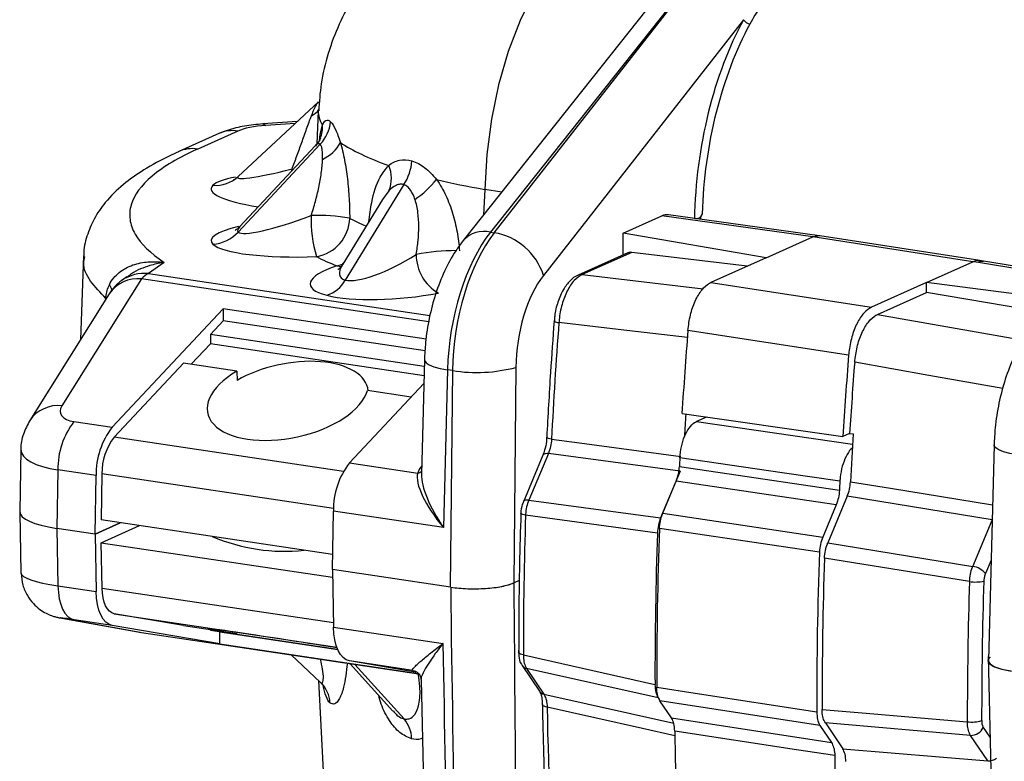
# Model space of a CAD drawing. Header units: millimetres. Extents: x 12 to 859, y 4 to 555.
# Tile 53 of 70: x 625 to 659, y 427 to 453. Entities that reach past the tile are written whole.
import ezdxf

# ---------------------------------------------------------------- set-up
doc = ezdxf.new("R2010")
doc.units = ezdxf.units.MM

msp = doc.modelspace()

# ---------------------------------------------------------------- linework, layer by layer
at = {"color": 7, "linetype": 'Continuous', "lineweight": 25}
for p, q in [((649.306, 455.143), (641.574, 445.406)), ((641.706, 445.387), (649.339, 455.138)), ((648.373, 454.858), (640.641, 445.121)), ((650.252, 452.687), (643.391, 443.922)), ((635.672, 449.868), (632.923, 447.31)), ((635.671, 449.562), (635.615, 448.428)), ((634.947, 449.194), (633.766, 449.112)), ((632.262, 448.785), (630.887, 448.169)), ((632.912, 448.87), (631.537, 448.254)), ((635.738, 448.42), (632.923, 445.409)), ((635.564, 448.358), (632.979, 445.594)), ((638.606, 447.034), (636.594, 443.764)), ((637.87, 446.526), (636.508, 444.312)), ((652.859, 445.284), (647.677, 446.001)), ((646.119, 445.368), (647.447, 445.963)), ((652.629, 445.247), (647.447, 445.963)), ((641.574, 445.406), (641.706, 445.387)), ((651.027, 444.529), (646.119, 445.368)), ((646.119, 444.619), (646.119, 445.368)), ((651.027, 444.529), (652.629, 445.247)), ((658.114, 444.392), (652.629, 445.247)), ((652.629, 445.247), (652.629, 445.247)), ((658.352, 444.428), (652.865, 445.283)), ((646.284, 444.693), (644.576, 443.928)), ((646.416, 444.713), (644.715, 443.95)), ((650.379, 444.238), (646.416, 444.713)), ((627.618, 444.592), (627.514, 441.72)), ((630.385, 444.367), (629.848, 443.985)), ((651.027, 444.529), (649.128, 443.677)), ((656.527, 443.68), (658.114, 444.392)), ((658.114, 444.392), (658.114, 444.392)), ((658.235, 444.373), (658.114, 444.392)), ((658.475, 444.409), (658.354, 444.428)), ((661.536, 443.917), (658.475, 444.409)), ((629.605, 443.803), (626.878, 439.457)), ((629.109, 443.874), (628.928, 443.745)), ((649.128, 443.677), (654.639, 442.834)), ((656.527, 443.68), (654.639, 442.834)), ((656.527, 443.339), (656.527, 443.68)), ((660.897, 443.113), (656.527, 443.68)), ((654.846, 442.586), (656.527, 443.339)), ((660.531, 442.652), (656.527, 443.339)), ((628.503, 443.295), (625.775, 438.949)), ((632.41, 442.78), (628.601, 438.715)), ((639.366, 441.741), (632.41, 442.78)), ((632.41, 442.78), (632.41, 442.368)), ((632.41, 442.368), (631.971, 441.899)), ((639.329, 441.334), (632.41, 442.368)), ((643.757, 442.358), (643.757, 442.36)), ((654.846, 442.586), (659.915, 441.696)), ((631.971, 441.899), (631.971, 441.577)), ((639.304, 440.804), (631.971, 441.899)), ((631.971, 441.577), (631.315, 440.877)), ((639.295, 440.483), (631.971, 441.577)), ((639.309, 441.029), (639.209, 437.113)), ((631.05, 440.917), (628.671, 438.378)), ((632.882, 440.643), (631.05, 440.917)), ((632.882, 440.643), (632.885, 440.32)), ((640.103, 440.686), (639.964, 435.281)), ((640.278, 440.66), (640.103, 440.686)), ((640.202, 433.235), (640.278, 440.66)), ((642.446, 440.77), (642.371, 433.385)), ((639.288, 440.219), (636.74, 437.499)), ((638.85, 439.751), (637.357, 439.974)), ((627.292, 438.911), (628.601, 438.715)), ((648.142, 439.187), (653.656, 438.399)), ((648.977, 439.068), (648.637, 438.915)), ((643.504, 438.371), (643.504, 438.373)), ((653.89, 438.504), (653.656, 438.399)), ((653.89, 438.504), (654.012, 438.49)), ((625.473, 437.954), (625.435, 435.824)), ((658.843, 438.11), (658.653, 430.718)), ((643.37, 437.757), (642.701, 436.165)), ((643.558, 437.813), (642.889, 436.221)), ((643.372, 437.762), (643.37, 437.757)), ((648.08, 437.21), (643.558, 437.813)), ((626.741, 437.257), (626.705, 435.252)), ((628.05, 437.061), (626.741, 437.257)), ((636.74, 437.499), (639.079, 437.149)), ((628.014, 435.056), (628.05, 437.061)), ((628.253, 437.121), (628.224, 435.543)), ((648.08, 437.21), (647.408, 435.61)), ((647.479, 435.768), (647.943, 436.874)), ((653.429, 436.058), (647.943, 436.874)), ((642.889, 436.221), (647.408, 435.61)), ((653.81, 436.354), (653.138, 434.754)), ((653.429, 436.058), (652.965, 434.952)), ((625.437, 435.793), (625.475, 433.726)), ((636.162, 434.357), (628.224, 435.543)), ((636.153, 433.84), (636.189, 435.845)), ((639.964, 435.281), (636.189, 435.845)), ((647.479, 435.768), (652.965, 434.952)), ((628.014, 435.056), (626.705, 435.252)), ((628.881, 435.445), (628.014, 435.056)), ((628.016, 435.057), (628.881, 435.445)), ((628.227, 434.759), (629.538, 435.347)), ((628.016, 435.057), (628.052, 433.084)), ((628.227, 434.759), (636.16, 433.574)), ((628.255, 433.206), (628.227, 434.759)), ((653.138, 434.754), (658.111, 433.95)), ((640.202, 433.235), (636.153, 433.84)), ((636.155, 433.84), (636.191, 431.868)), ((626.742, 433.28), (628.052, 433.084)), ((642.371, 433.385), (642.564, 433.472)), ((642.564, 433.467), (642.371, 433.383)), ((626.84, 432.18), (629.566, 431.689)), ((626.84, 432.18), (626.879, 432.173)), ((626.879, 432.173), (629.605, 431.682)), ((631.053, 431.918), (628.674, 432.325)), ((628.603, 431.924), (627.293, 432.12)), ((632.295, 431.293), (628.603, 431.924)), ((631.053, 431.918), (632.885, 431.644)), ((636.191, 431.868), (639.947, 431.307)), ((629.566, 431.689), (629.605, 431.682)), ((629.605, 431.682), (639.11, 430.262)), ((631.973, 431.76), (631.973, 431.78)), ((632.295, 431.705), (631.973, 431.76)), ((631.973, 431.76), (636.333, 431.109)), ((632.295, 431.293), (632.295, 431.705)), ((632.295, 431.705), (636.336, 431.102)), ((632.295, 431.293), (639.094, 430.277)), ((634.736, 430.915), (635.748, 429.973)), ((658.636, 430.856), (659.085, 411.685)), ((638.907, 430.385), (636.742, 430.708)), ((639.059, 430.312), (636.742, 430.708)), ((636.76, 430.613), (638.23, 428.986)), ((642.661, 430.551), (643.252, 429.673)), ((647.327, 429.438), (642.814, 430.449)), ((642.814, 430.449), (643.405, 429.571)), ((635.681, 430.036), (637.179, 399.815)), ((639.193, 430.065), (639.551, 414.604)), ((643.256, 429.668), (643.252, 429.673)), ((643.354, 429.21), (643.354, 429.213)), ((647.327, 429.438), (647.373, 429.369)), ((652.872, 428.5), (647.386, 429.339)), ((647.782, 428.752), (647.386, 429.339)), ((647.782, 428.752), (653.267, 427.913)), ((652.872, 428.5), (653.267, 427.913)), ((658.035, 428.157), (653.057, 428.581)), ((653.057, 428.581), (653.651, 427.7)), ((658.627, 427.279), (658.035, 428.157)), ((653.651, 427.7), (658.627, 427.279))]:
    msp.add_line(p, q, dxfattribs=at)
at = {"color": 8, "linetype": 'Continuous', "lineweight": 25}
for p, q in [((634.88, 449.131), (633.876, 449.062)), ((634.766, 447.505), (634.77, 447.57)), ((634.77, 447.57), (634.821, 447.564)), ((638.092, 446.824), (637.873, 446.524)), ((641.378, 446.868), (641.335, 445.995)), ((641.959, 446.781), (641.378, 446.868)), ((648.726, 445.856), (648.729, 445.88)), ((652.864, 445.275), (652.629, 445.247)), ((661.483, 443.851), (658.235, 444.373)), ((629.848, 443.985), (639.498, 442.543)), ((636.307, 444.247), (636.471, 444.23)), ((639.457, 442.331), (629.605, 443.803)), ((644.715, 443.95), (648.869, 443.463)), ((628.386, 443.108), (628.386, 443.134)), ((628.39, 443.187), (628.418, 443.159)), ((648.637, 438.915), (653.992, 438.134)), ((636.529, 437.204), (628.671, 438.378)), ((636.192, 435.935), (628.253, 437.121)), ((658.777, 435.543), (653.81, 436.354)), ((658.111, 433.95), (658.776, 435.534)), ((626.706, 435.251), (626.742, 433.28)), ((658.741, 434.166), (658.548, 433.705)), ((628.255, 433.206), (636.189, 432.02)), ((628.674, 432.325), (636.303, 431.185)), ((636.927, 430.588), (638.615, 428.719)), ((643.405, 429.571), (647.858, 428.57)), ((658.472, 428.431), (658.701, 428.092))]:
    msp.add_line(p, q, dxfattribs=at)
at = {"color": 7, "linetype": 'Continuous', "lineweight": 25, "flags": 128}
for points in [[(645.344, 456.046), (644.737, 455.683), (644.144, 455.149), (643.579, 454.455), (643.056, 453.618), (642.587, 452.658), (642.183, 451.597), (641.853, 450.46), (641.605, 449.274), (641.446, 448.068), (641.378, 446.868)], [(653.855, 441.194), (651.1, 441.616), (648.344, 442.038)], [(659.144, 440.047), (656.6, 440.496), (654.062, 440.943)], [(653.555, 436.868), (651.58, 437.156), (648.068, 437.669)], [(648.053, 437.371), (649.37, 437.176), (653.539, 436.556)], [(647.298, 435.091), (646.048, 435.259), (642.778, 435.7)], [(652.854, 434.435), (651.538, 434.63), (647.368, 435.25)], [(658, 433.428), (656.941, 433.6), (653.027, 434.235)], [(626.742, 433.28), (626.756, 433.053), (626.788, 432.84), (626.837, 432.648), (626.903, 432.48), (626.983, 432.34), (627.077, 432.232), (627.181, 432.158), (627.293, 432.12)], [(628.674, 432.325), (628.588, 432.354), (628.509, 432.41), (628.438, 432.492), (628.377, 432.598), (628.327, 432.726), (628.29, 432.872), (628.265, 433.033), (628.255, 433.206)], [(628.603, 431.924), (628.491, 431.963), (628.387, 432.036), (628.293, 432.145), (628.213, 432.284), (628.147, 432.452), (628.098, 432.645), (628.066, 432.857), (628.052, 433.084)], [(636.742, 430.708), (636.63, 430.746), (636.526, 430.82), (636.432, 430.928), (636.352, 431.068), (636.286, 431.236), (636.237, 431.428), (636.205, 431.641), (636.191, 431.868)], [(642.702, 430.915), (643.664, 430.7), (647.215, 429.903)], [(647.275, 429.806), (648.591, 429.605), (652.76, 428.967)], [(652.945, 429.047), (654.323, 428.93), (657.924, 428.624)], [(653.379, 427.464), (652.062, 427.665), (647.893, 428.303)]]:
    msp.add_lwpolyline(points, dxfattribs=at)
at = {"color": 8, "linetype": 'Continuous', "lineweight": 25, "flags": 128}
for points in [[(633.766, 449.112), (633.797, 449.109), (633.876, 449.062)], [(658.235, 444.373), (658.389, 444.412), (658.475, 444.409)], [(636.307, 444.247), (636.509, 444.303), (636.511, 444.304)], [(648.327, 441.793), (645.953, 442.069), (643.92, 442.305)], [(639.309, 441.029), (639.313, 441.002), (639.363, 440.929), (639.473, 440.858), (639.637, 440.792), (639.85, 440.734), (640.103, 440.686)], [(643.667, 438.309), (643.613, 438.32), (643.569, 438.332), (643.535, 438.344), (643.514, 438.357), (643.505, 438.37), (643.504, 438.371)], [(643.667, 438.309), (644.631, 438.181), (648.097, 437.717)], [(659.636, 437.767), (659.384, 437.815), (659.171, 437.874), (659.007, 437.939), (658.897, 438.01), (658.846, 438.083), (658.843, 438.11)], [(643.558, 437.813), (643.502, 437.815), (643.454, 437.811), (643.415, 437.799), (643.387, 437.781), (643.372, 437.762)], [(653.919, 436.849), (655.295, 436.625), (658.79, 436.055)], [(642.889, 436.221), (642.833, 436.223), (642.785, 436.218), (642.746, 436.207), (642.718, 436.189), (642.701, 436.165)], [(642.778, 435.7), (642.725, 435.711), (642.68, 435.723), (642.647, 435.737), (642.625, 435.752), (642.616, 435.766), (642.616, 435.77)], [(642.702, 430.915), (642.649, 430.927), (642.604, 430.942), (642.571, 430.958), (642.549, 430.975), (642.54, 430.993), (642.54, 430.997)], [(643.516, 429.127), (643.462, 429.139), (643.418, 429.154), (643.384, 429.171), (643.363, 429.19), (643.354, 429.21), (643.354, 429.21)], [(647.9, 428.143), (646.783, 428.394), (643.516, 429.127)]]:
    msp.add_lwpolyline(points, dxfattribs=at)
at = {"color": 7, "linetype": 'Continuous', "lineweight": 25}
for centre, radius, start, end in [((650.514, 452.836), 0.301, 209.6075, 261.9201), ((634.775, 449.328), 1.324, 316.7019, 353.8307), ((635.269, 449.09), 1.31, 294.5284, 332.2002), ((637.064, 447.248), 1.113, 337.5838, 23.495), ((637.089, 448.001), 1.8, 327.467, 355.068), ((632.146, 448.157), 1.15, 265.5098, 312.5451), ((637.148, 449.244), 3.278, 304.0623, 321.707), ((639.814, 445.828), 4.39, 178.0993, 196.7194), ((635.703, 440.63), 5.351, 78.7695, 92.9702), ((635.368, 445.922), 1.379, 280.0971, 358.1738), ((631.954, 446.306), 1.32, 274.4007, 317.2128), ((641.35, 443.275), 2.141, 17.578, 80.4276), ((640.541, 444.634), 1.515, 179.6904, 240.2716), ((630.183, 443.286), 0.775, 115.6143, 138.1399), ((629.848, 442.451), 1.587, 125.4078, 147.8839), ((635.614, 444.305), 1.12, 287.947, 331.0741), ((788.231, 431.162), 144.74, 175.58475, 177.1695), ((795.472, 430.148), 147.608, 175.37975, 176.48912), ((800.933, 429.332), 147.555, 175.38903, 176.47708), ((800.149, 429.444), 146.539, 175.49924, 176.45528), ((641.099, 445.892), 5.297, 261.0808, 284.7308), ((629.366, 437.301), 2.626, 142.1851, 180.9566), ((793.087, 430.376), 145.083, 176.52561, 176.8298), ((630.675, 437.105), 2.626, 142.1851, 180.9566), ((630.248, 437.155), 1.996, 142.1851, 180.9566), ((798.591, 429.533), 144.857, 176.45502, 177.10513), ((793.006, 430.172), 145.131, 177.03924, 177.1567), ((638.814, 435.889), 2.626, 142.1851, 180.9566), ((798.562, 429.343), 145.202, 177.02936, 177.15288), ((783.614, 431.07), 140.912, 178.11727, 180.06292), ((789.552, 430.083), 142.278, 177.91845, 180.11122), ((634.504, 440.739), 6.272, 246.7991, 276.2033), ((789.025, 430.254), 141.81, 178.04524, 180.14176), ((795.09, 429.255), 142.33, 177.91436, 180.11574), ((794.756, 429.398), 141.811, 178.04519, 180.14182), ((657.989, 433.219), 0.741, 41.0308, 80.5258), ((798.883, 428.788), 140.959, 178.11356, 180.06698), ((658.202, 434.777), 1.364, 261.4827, 282.2778), ((798.652, 428.828), 140.236, 178.11356, 180.06698), ((635.046, 429.226), 1.026, 2.4161, 46.7554), ((769.528, 431.253), 126.03, 180.96685, 184.28466), ((637.804, 428.032), 1.063, 0.5813, 40.2543), ((658.083, 429.701), 1.089, 261.6234, 287.8478), ((773.766, 430.113), 125.886, 180.82364, 185.38389), ((658.05, 428.618), 0.462, 268.1656, 336.0796), ((779.291, 429.284), 125.925, 180.82819, 185.38388)]:
    msp.add_arc(centre, radius, start, end, dxfattribs=at)
at = {"color": 8, "linetype": 'Continuous', "lineweight": 25}
for centre, radius, start, end in [((635.113, 450.033), 0.719, 296.6273, 323.87), ((634.765, 449.003), 1.049, 338.7782, 3.8657), ((632.731, 447.728), 1.156, 80.9874, 113.8932), ((631.356, 447.113), 1.155, 80.9773, 114.9393), ((641.351, 444.466), 0.967, 76.6842, 137.283), ((640.391, 437.491), 7.28, 89.972, 100.8116), ((629.708, 442.633), 1.359, 84.1216, 125.0704), ((629.481, 442.623), 1.186, 83.9649, 145.4959), ((644.688, 443.677), 0.275, 84.3937, 114.0793), ((628.013, 443.238), 0.611, 17.9905, 36.5441), ((643.909, 442.549), 0.244, 231.3794, 272.6248), ((626.751, 438.282), 1.181, 83.8316, 145.8001), ((639.078, 437.319), 0.169, 270.2412, 322.0333), ((642.867, 430.694), 0.251, 214.8454, 257.7988), ((643.458, 429.817), 0.251, 216.3332, 257.7637), ((658.645, 427.727), 0.449, 267.6893, 309.3543)]:
    msp.add_arc(centre, radius, start, end, dxfattribs=at)
at = {"color": 7, "linetype": 'Continuous', "lineweight": 25}
for centre, major_axis, ratio, start_param, end_param in [((652.63, 447.288), (1.124, 8.05), 0.485188, 0.905463, 1.816428), ((652.795, 447.265), (1.096, 7.862), 0.48524, 0.905351, 1.795047), ((634.287, 448.665), (1.588, 0), 0.25874, 1.832897, 2.618296), ((647.095, 449.161), (11.425, -0.39), 0.25008, 3.51649, 3.812209), ((635.525, 447.997), (2.622, 0.726), 0.081095, 2.993489, 4.397709), ((647.095, 449.161), (11.425, -0.39), 0.25008, 4.019328, 4.196845), ((647.447, 444.43), (0.235, 1.57), 0.482941, 0.005285, 0.300052), ((635.525, 446.457), (2.619, 1.024), 0.148084, 3.209397, 4.616761), ((642.482, 441.592), (0.734, 4.706), 0.481442, 0.704535, 1.838999), ((642.658, 441.566), (0.674, 4.715), 0.484454, 0.698404, 1.832868), ((635.525, 445.231), (3.531, 0.123), 0.189135, 3.322276, 4.72964), ((646.432, 444.342), (-0.134, 0.357), 0.793163, 5.892093, 6.331686), ((647.001, 446.027), (12.714, 0.002), 0.258546, 3.601719, 3.713), ((638.499, 445.124), (2.076, 1.248), 0.283647, 3.413184, 4.796263), ((638.499, 443.898), (3.11, 0.285), 0.242102, 2.330577, 3.734878), ((644.033, 441.374), (0.439, 3.145), 0.485188, 0.696852, 1.831316), ((638.499, 443.898), (3.11, 0.285), 0.242102, 3.734878, 5.117957), ((634.627, 439.461), (2.746, 0.581), 0.510123, 6.232226, 8.429137), ((634.627, 439.783), (2.749, 0.582), 0.510123, 2.146357, 6.016166), ((627.774, 439.425), (0.949, 0.209), 0.511908, 2.675328, 4.071591), ((640.757, 435.583), (-1.593, 1.715), 0.339314, 0.208533, 1.434372), ((627.975, 435.821), (2.54, 0), 0.258898, 3.136912, 4.188488), ((640.996, 433.591), (1.588, 0), 0.258961, 4.188747, 5.759238), ((627.775, 432.038), (0.955, -0.148), 0.009166, 2.100969, 2.441268), ((634.63, 431.394), (2.765, -0.428), 0.009112, 0.916769, 4.03071), ((660.24, 430.715), (1.588, 0), 0.258825, 3.134889, 4.188268)]:
    msp.add_ellipse(centre, major_axis=major_axis, ratio=ratio, start_param=start_param, end_param=end_param, dxfattribs=at)
at = {"color": 8, "linetype": 'Continuous', "lineweight": 25}
for centre, major_axis, ratio, start_param, end_param in [((647.095, 449.161), (11.425, -0.39), 0.25008, 3.137613, 3.307704), ((635.525, 446.77), (3.531, -0.123), 0.189135, 2.443629, 2.96091), ((635.525, 446.77), (3.531, -0.123), 0.189135, 2.96091, 4.146726), ((647.001, 447.253), (11.446, 0.065), 0.259844, 3.600218, 3.701501), ((635.525, 445.231), (3.531, 0.123), 0.189135, 2.38903, 3.322276), ((635.525, 446.457), (2.619, 1.024), 0.148084, 2.841347, 3.209397), ((638.499, 445.124), (2.076, 1.248), 0.283647, 2.640415, 3.413184), ((658.105, 442.86), (0.248, 1.568), 0.484808, 0.001147, 0.304189), ((628.016, 438.073), (2.542, 0.142), 0.341694, 3.116212, 4.167982), ((640.834, 437.257), (1.775, 0.391), 0.510366, 2.592143, 2.843459), ((640.757, 435.583), (-1.401, 1.894), 0.348626, 0.420034, 1.473413), ((628.018, 433.607), (2.543, -0.124), 0.175601, 3.153391, 4.195606), ((627.775, 432.038), (0.955, -0.148), 0.009166, 2.441268, 3.497232)]:
    msp.add_ellipse(centre, major_axis=major_axis, ratio=ratio, start_param=start_param, end_param=end_param, dxfattribs=at)
at = {"color": 7, "linetype": 'Continuous', "lineweight": 25}
for points, knots in [([(640.82, 456.856), (640.493, 456.697), (639.863, 456.391), (638.986, 455.799), (638.193, 455.124), (637.482, 454.349), (636.869, 453.484), (636.366, 452.541), (635.993, 451.537), (635.747, 450.539), (635.705, 449.874), (635.686, 449.567)], [0, 0, 0, 0, 0.119509, 0.230314, 0.341287, 0.452702, 0.564651, 0.677067, 0.789843, 0.902879, 1, 1, 1, 1]), ([(651.183, 453.641), (651.056, 453.479), (650.934, 453.305), (650.697, 452.937), (650.584, 452.742), (650.471, 452.537)], [0, 0, 0, 0, 0.5, 0.5, 1, 1, 1, 1]), ([(635.435, 449.39), (635.477, 449.5), (635.52, 449.602), (635.583, 449.731), (635.604, 449.77), (635.641, 449.831), (635.657, 449.854), (635.672, 449.868)], [0, 0, 0, 0, 0.5, 0.5, 0.75, 0.75, 1, 1, 1, 1]), ([(634.77, 447.57), (634.826, 447.719), (634.881, 447.869), (634.993, 448.172), (635.049, 448.327), (635.159, 448.635), (635.214, 448.789), (635.325, 449.097), (635.38, 449.249), (635.435, 449.39)], [0, 0, 0, 0, 0.25, 0.25, 0.5, 0.5, 0.75, 0.75, 1, 1, 1, 1]), ([(633.766, 449.112), (633.659, 449.103), (633.336, 449.076), (632.82, 448.992), (632.453, 448.856), (632.262, 448.785)], [0, 0, 0, 0, 0.1939247, 0.582921, 1, 1, 1, 1]), ([(635.812, 449.074), (635.845, 449.157), (635.886, 449.212), (635.982, 449.255), (636.035, 449.24), (636.091, 449.186)], [0, 0, 0, 0, 0.5, 0.5, 1, 1, 1, 1]), ([(636.091, 449.186), (636.147, 449.132), (636.203, 449.041), (636.318, 448.796), (636.373, 448.647), (636.428, 448.478)], [0, 0, 0, 0, 0.5, 0.5, 1, 1, 1, 1]), ([(635.743, 448.624), (635.742, 448.622), (635.737, 448.608), (635.694, 448.506), (635.601, 448.408), (635.558, 448.362)], [0, 0, 0, 0, 0.093537, 0.577495, 1, 1, 1, 1]), ([(635.813, 447.897), (635.816, 448.015), (635.815, 448.124), (635.799, 448.265), (635.791, 448.307), (635.77, 448.376), (635.756, 448.404), (635.738, 448.42)], [0, 0, 0, 0, 0.5, 0.5, 0.75, 0.75, 1, 1, 1, 1]), ([(636.428, 448.478), (636.482, 448.293), (636.529, 448.09), (636.611, 447.664), (636.644, 447.446), (636.696, 447.002), (636.715, 446.775), (636.74, 446.326), (636.746, 446.102), (636.746, 445.878)], [0, 0, 0, 0, 0.25, 0.25, 0.5, 0.5, 0.75, 0.75, 1, 1, 1, 1]), ([(630.871, 448.154), (630.772, 448.11), (630.363, 447.927), (629.698, 447.565), (628.951, 447.037), (628.39, 446.485), (627.972, 445.884), (627.728, 445.281), (627.614, 444.822), (627.63, 444.58), (627.633, 444.547)], [0, 0, 0, 0, 0.059962, 0.246997, 0.414731, 0.592789, 0.731496, 0.858996, 0.981031, 1, 1, 1, 1]), ([(631.537, 448.254), (631.209, 448.107), (630.916, 447.957), (630.396, 447.648), (630.169, 447.49), (629.591, 447.005), (629.351, 446.676), (629.204, 446.176), (629.19, 446.008), (629.237, 445.669), (629.297, 445.502), (629.582, 445.006), (629.911, 444.683), (630.385, 444.367)], [0, 0, 0, 0, 0.125, 0.125, 0.25, 0.25, 0.5, 0.5, 0.625, 0.625, 0.75, 0.75, 1, 1, 1, 1]), ([(635.426, 445.974), (635.477, 446.132), (635.525, 446.292), (635.613, 446.615), (635.653, 446.778), (635.722, 447.103), (635.751, 447.266), (635.795, 447.589), (635.81, 447.748), (635.813, 447.897)], [0, 0, 0, 0, 0.25, 0.25, 0.5, 0.5, 0.75, 0.75, 1, 1, 1, 1]), ([(638.084, 447.692), (638.195, 447.78), (638.318, 447.841), (638.591, 447.897), (638.734, 447.891), (638.882, 447.847)], [0, 0, 0, 0, 0.5, 0.5, 1, 1, 1, 1]), ([(638.882, 447.847), (639.031, 447.802), (639.177, 447.723), (639.461, 447.503), (639.594, 447.368), (639.721, 447.213)], [0, 0, 0, 0, 0.5, 0.5, 1, 1, 1, 1]), ([(632.938, 447.324), (632.894, 447.286), (632.815, 447.219), (632.755, 447.192), (632.762, 447.194), (632.764, 447.195)], [0, 0, 0, 0, 0.484641, 0.879305, 1, 1, 1, 1]), ([(638.606, 447.034), (638.563, 447.049), (638.518, 447.053), (638.426, 447.044), (638.38, 447.03), (638.247, 446.968), (638.167, 446.903), (638.092, 446.824)], [0, 0, 0, 0, 0.25, 0.25, 0.5, 0.5, 1, 1, 1, 1]), ([(638.984, 446.529), (638.944, 446.643), (638.897, 446.749), (638.804, 446.886), (638.769, 446.926), (638.693, 446.993), (638.651, 447.018), (638.606, 447.034)], [0, 0, 0, 0, 0.5, 0.5, 0.75, 0.75, 1, 1, 1, 1]), ([(639.721, 447.213), (639.842, 447.045), (639.949, 446.859), (640.134, 446.465), (640.211, 446.262), (640.339, 445.845), (640.39, 445.63), (640.467, 445.201), (640.493, 444.986), (640.508, 444.77)], [0, 0, 0, 0, 0.25, 0.25, 0.5, 0.5, 0.75, 0.75, 1, 1, 1, 1]), ([(639.026, 444.642), (639.054, 444.802), (639.076, 444.962), (639.107, 445.283), (639.115, 445.445), (639.115, 445.764), (639.107, 445.923), (639.066, 446.235), (639.034, 446.387), (638.984, 446.529)], [0, 0, 0, 0, 0.25, 0.25, 0.5, 0.5, 0.75, 0.75, 1, 1, 1, 1]), ([(648.832, 446.036), (648.821, 446.007), (648.807, 445.98), (648.773, 445.928), (648.752, 445.903), (648.729, 445.88)], [0, 0, 0, 0, 0.5, 0.5, 1, 1, 1, 1]), ([(648.832, 446.036), (648.815, 446), (648.791, 445.952), (648.772, 445.886), (648.777, 445.859), (648.779, 445.848)], [0, 0, 0, 0, 0.614906, 0.839211, 1, 1, 1, 1]), ([(632.983, 445.604), (632.977, 445.596), (632.933, 445.535), (632.86, 445.488), (632.815, 445.46), (632.823, 445.465), (632.825, 445.465)], [0, 0, 0, 0, 0.069855, 0.519775, 0.91916, 1, 1, 1, 1]), ([(640.641, 445.121), (640.554, 445.005), (640.314, 444.684), (639.987, 444.077), (639.681, 443.297), (639.464, 442.468), (639.342, 441.702), (639.319, 441.225), (639.309, 441.029)], [0, 0, 0, 0, 0.108432, 0.301794, 0.493274, 0.681987, 0.869305, 1, 1, 1, 1]), ([(628.505, 443.602), (628.546, 443.687), (628.596, 443.763), (628.711, 443.904), (628.776, 443.967), (628.987, 444.137), (629.146, 444.22), (629.484, 444.338), (629.66, 444.372), (629.93, 444.392), (630.021, 444.393), (630.203, 444.387), (630.294, 444.379), (630.385, 444.367)], [0, 0, 0, 0, 0.125, 0.125, 0.25, 0.25, 0.5, 0.5, 0.75, 0.75, 0.875, 0.875, 1, 1, 1, 1]), ([(636.513, 444.338), (636.496, 444.304), (636.44, 444.197), (636.35, 444.126), (636.344, 444.121), (636.342, 444.119)], [0, 0, 0, 0, 0.204534, 0.642133, 1, 1, 1, 1]), ([(644.577, 443.925), (644.572, 443.924), (644.465, 443.894), (644.287, 443.734), (644.054, 443.439), (643.877, 443.021), (643.775, 442.636), (643.768, 442.416), (643.767, 442.359)], [0, 0, 0, 0, 0.010667, 0.20764, 0.427935, 0.672173, 0.915641, 1, 1, 1, 1]), ([(644.715, 443.95), (644.623, 443.893), (644.438, 443.78), (644.196, 443.409), (644.014, 442.939), (643.94, 442.548), (643.923, 442.339), (643.92, 442.305)], [0, 0, 0, 0, 0.2389288, 0.4777852, 0.7160394, 0.9539177, 1, 1, 1, 1]), ([(648.344, 442.038), (648.367, 442.216), (648.413, 442.571), (648.586, 443.06), (648.814, 443.443), (649.007, 443.619), (649.112, 443.67), (649.128, 443.677)], [0, 0, 0, 0, 0.23918, 0.47836, 0.717538, 0.956715, 1, 1, 1, 1]), ([(654.639, 442.834), (654.549, 442.777), (654.371, 442.663), (654.133, 442.292), (653.953, 441.823), (653.877, 441.434), (653.858, 441.226), (653.855, 441.194)], [0, 0, 0, 0, 0.239124, 0.478248, 0.71737, 0.956492, 1, 1, 1, 1]), ([(643.757, 442.358), (643.713, 441.772), (643.615, 440.44), (643.544, 439.115), (643.504, 438.373)], [0, 0, 0, 0, 0.44042, 1, 1, 1, 1]), ([(654.062, 440.943), (654.084, 441.12), (654.129, 441.475), (654.301, 441.962), (654.527, 442.346), (654.721, 442.525), (654.828, 442.577), (654.846, 442.586)], [0, 0, 0, 0, 0.237957, 0.47592, 0.713801, 0.952152, 1, 1, 1, 1]), ([(660.174, 442.202), (660.088, 442.087), (659.847, 441.765), (659.52, 441.158), (659.214, 440.378), (658.997, 439.549), (658.875, 438.783), (658.852, 438.306), (658.843, 438.11)], [0, 0, 0, 0, 0.108432, 0.301794, 0.493274, 0.681987, 0.869305, 1, 1, 1, 1]), ([(625.775, 438.949), (625.697, 438.797), (625.542, 438.495), (625.456, 438.139), (625.476, 437.962), (625.476, 437.954)], [0, 0, 0, 0, 0.495187, 0.976523, 1, 1, 1, 1]), ([(648.068, 437.669), (648.081, 437.797), (648.107, 438.052), (648.222, 438.414), (648.38, 438.705), (648.527, 438.858), (648.614, 438.903), (648.637, 438.915)], [0, 0, 0, 0, 0.2296036, 0.4592072, 0.6888089, 0.91841, 1, 1, 1, 1]), ([(643.499, 438.371), (643.498, 438.325), (643.493, 438.179), (643.446, 437.954), (643.389, 437.817), (643.366, 437.763)], [0, 0, 0, 0, 0.2203392, 0.6930263, 1, 1, 1, 1]), ([(643.667, 438.309), (643.659, 438.224), (643.641, 438.05), (643.586, 437.893), (643.558, 437.813)], [0, 0, 0, 0, 0.488166, 1, 1, 1, 1]), ([(653.984, 438.006), (653.968, 437.994), (653.887, 437.937), (653.76, 437.72), (653.63, 437.387), (653.57, 437.084), (653.558, 436.913), (653.555, 436.868)], [0, 0, 0, 0, 0.07319, 0.349495, 0.625797, 0.902099, 1, 1, 1, 1]), ([(647.943, 436.874), (647.972, 436.952), (648.028, 437.108), (648.045, 437.284), (648.053, 437.371)], [0, 0, 0, 0, 0.5, 1, 1, 1, 1]), ([(653.539, 436.556), (653.531, 436.47), (653.515, 436.295), (653.458, 436.138), (653.429, 436.058)], [0, 0, 0, 0, 0.490848, 1, 1, 1, 1]), ([(653.81, 436.354), (653.838, 436.432), (653.895, 436.587), (653.911, 436.762), (653.919, 436.849)], [0, 0, 0, 0, 0.499993, 1, 1, 1, 1]), ([(642.726, 436.221), (642.705, 436.17), (642.647, 436.035), (642.611, 435.871), (642.617, 435.774), (642.617, 435.769)], [0, 0, 0, 0, 0.366962, 0.970588, 1, 1, 1, 1]), ([(642.889, 436.221), (642.861, 436.144), (642.804, 435.992), (642.781, 435.806), (642.779, 435.711), (642.778, 435.7)], [0, 0, 0, 0, 0.469038, 0.938058, 1, 1, 1, 1]), ([(642.616, 435.769), (642.598, 435.183), (642.551, 433.584), (642.544, 432), (642.54, 430.997)], [0, 0, 0, 0, 0.3665, 1, 1, 1, 1]), ([(647.408, 435.61), (647.378, 435.528), (647.32, 435.365), (647.305, 435.182), (647.298, 435.091)], [0, 0, 0, 0, 0.499991, 1, 1, 1, 1]), ([(647.368, 435.25), (647.376, 435.336), (647.39, 435.506), (647.442, 435.679), (647.475, 435.76), (647.479, 435.768)], [0, 0, 0, 0, 0.472101, 0.944203, 1, 1, 1, 1]), ([(652.965, 434.952), (652.935, 434.871), (652.877, 434.708), (652.862, 434.526), (652.854, 434.435)], [0, 0, 0, 0, 0.5, 1, 1, 1, 1]), ([(653.027, 434.235), (653.034, 434.32), (653.048, 434.489), (653.1, 434.663), (653.134, 434.745), (653.138, 434.754)], [0, 0, 0, 0, 0.469159, 0.938326, 1, 1, 1, 1]), ([(658, 433.428), (658.008, 433.513), (658.024, 433.683), (658.075, 433.858), (658.107, 433.94), (658.111, 433.95)], [0, 0, 0, 0, 0.468981, 0.937946, 1, 1, 1, 1]), ([(625.481, 433.711), (625.493, 433.573), (625.516, 433.306), (625.677, 432.953), (625.882, 432.676), (626.107, 432.477), (626.323, 432.344), (626.508, 432.263), (626.645, 432.221), (626.722, 432.203), (626.768, 432.193), (626.803, 432.187), (626.829, 432.182), (626.84, 432.18)], [0, 0, 0, 0, 0.172914, 0.337417, 0.481598, 0.607352, 0.714319, 0.800767, 0.863189, 0.895793, 0.922441, 0.965872, 1, 1, 1, 1]), ([(658.548, 433.705), (658.534, 433.667), (658.507, 433.591), (658.495, 433.498), (658.493, 433.45), (658.492, 433.445)], [0, 0, 0, 0, 0.467634, 0.935276, 1, 1, 1, 1]), ([(640.21, 433.235), (640.3, 433.222), (640.394, 433.211), (640.588, 433.194), (640.69, 433.187), (640.895, 433.18), (640.998, 433.179), (641.204, 433.183), (641.308, 433.187), (641.507, 433.201), (641.603, 433.21), (641.79, 433.233), (641.878, 433.247), (642.124, 433.295), (642.265, 433.336), (642.371, 433.383)], [0, 0, 0, 0, 0.125, 0.125, 0.25, 0.25, 0.375, 0.375, 0.5, 0.5, 0.625, 0.625, 0.75, 0.75, 1, 1, 1, 1]), ([(638.907, 430.385), (638.894, 430.388), (638.894, 430.399), (638.914, 430.435), (638.933, 430.459), (638.986, 430.516), (639.019, 430.548), (639.097, 430.621), (639.142, 430.661), (639.289, 430.788), (639.403, 430.882), (639.657, 431.085), (639.798, 431.194), (639.947, 431.307)], [0, 0, 0, 0, 0.125, 0.125, 0.25, 0.25, 0.375, 0.375, 0.5, 0.5, 0.75, 0.75, 1, 1, 1, 1]), ([(642.542, 431.063), (642.542, 431.003), (642.542, 430.837), (642.58, 430.657), (642.655, 430.568), (642.666, 430.554)], [0, 0, 0, 0, 0.32776, 0.896564, 1, 1, 1, 1]), ([(642.702, 430.915), (642.706, 430.835), (642.713, 430.674), (642.764, 430.526), (642.804, 430.464), (642.814, 430.449)], [0, 0, 0, 0, 0.431925, 0.86383, 1, 1, 1, 1]), ([(658.713, 430.826), (658.695, 430.815), (658.612, 430.76), (658.637, 430.651), (658.803, 430.519), (659.097, 430.42), (659.339, 430.379), (659.432, 430.363)], [0, 0, 0, 0, 0.06954, 0.325995, 0.582334, 0.838516, 1, 1, 1, 1]), ([(638.928, 430.378), (638.963, 430.368), (639.043, 430.346), (639.151, 430.238), (639.192, 430.123), (639.191, 430.08), (639.191, 430.07)], [0, 0, 0, 0, 0.264605, 0.592368, 0.900096, 1, 1, 1, 1]), ([(635.763, 429.956), (635.796, 429.921), (635.858, 429.856), (635.886, 429.8), (635.884, 429.804), (635.884, 429.805)], [0, 0, 0, 0, 0.441241, 0.828402, 1, 1, 1, 1]), ([(647.215, 429.903), (647.221, 429.81), (647.232, 429.638), (647.288, 429.498), (647.322, 429.445), (647.327, 429.438)], [0, 0, 0, 0, 0.499429, 0.93198, 1, 1, 1, 1]), ([(647.386, 429.339), (647.359, 429.391), (647.305, 429.495), (647.277, 429.673), (647.275, 429.781), (647.275, 429.806)], [0, 0, 0, 0, 0.431521, 0.863042, 1, 1, 1, 1]), ([(643.255, 429.667), (643.257, 429.665), (643.267, 429.652), (643.314, 429.543), (643.348, 429.384), (643.349, 429.258), (643.349, 429.21)], [0, 0, 0, 0, 0.085845, 0.430796, 0.786643, 1, 1, 1, 1]), ([(643.405, 429.571), (643.431, 429.52), (643.484, 429.417), (643.511, 429.246), (643.515, 429.146), (643.516, 429.127)], [0, 0, 0, 0, 0.446345, 0.892523, 1, 1, 1, 1]), ([(643.354, 429.213), (643.366, 428.646), (643.401, 427.001), (643.505, 424.555), (643.634, 422.702), (643.69, 421.897)], [0, 0, 0, 0, 0.229309, 0.66504, 1, 1, 1, 1]), ([(652.76, 428.967), (652.766, 428.874), (652.777, 428.701), (652.833, 428.56), (652.867, 428.507), (652.872, 428.5)], [0, 0, 0, 0, 0.499437, 0.931509, 1, 1, 1, 1]), ([(653.057, 428.581), (653.029, 428.633), (652.975, 428.737), (652.948, 428.914), (652.946, 429.021), (652.945, 429.047)], [0, 0, 0, 0, 0.432022, 0.864055, 1, 1, 1, 1]), ([(647.893, 428.303), (647.887, 428.392), (647.874, 428.562), (647.819, 428.695), (647.785, 428.747), (647.782, 428.752)], [0, 0, 0, 0, 0.49957, 0.945882, 1, 1, 1, 1]), ([(658.035, 428.157), (658.009, 428.208), (657.957, 428.312), (657.929, 428.49), (657.925, 428.598), (657.924, 428.624)], [0, 0, 0, 0, 0.431871, 0.863724, 1, 1, 1, 1]), ([(658.417, 428.664), (658.419, 428.624), (658.423, 428.544), (658.448, 428.469), (658.467, 428.438), (658.472, 428.431)], [0, 0, 0, 0, 0.430608, 0.861227, 1, 1, 1, 1]), ([(653.267, 427.913), (653.295, 427.861), (653.349, 427.757), (653.375, 427.584), (653.378, 427.484), (653.379, 427.464)], [0, 0, 0, 0, 0.446026, 0.892052, 1, 1, 1, 1]), ([(653.762, 427.257), (653.756, 427.346), (653.743, 427.525), (653.682, 427.641), (653.651, 427.7)], [0, 0, 0, 0, 0.49999, 1, 1, 1, 1])]:
    msp.add_open_spline(points, degree=3, knots=knots, dxfattribs=at)
at = {"color": 8, "linetype": 'Continuous', "lineweight": 25}
for points, knots in [([(635.712, 448.565), (635.716, 448.602), (635.738, 448.826), (635.778, 448.961), (635.812, 449.074)], [0, 0, 0, 0, 0.164779, 1, 1, 1, 1]), ([(635.738, 448.42), (635.717, 448.43), (635.681, 448.447), (635.622, 448.42), (635.588, 448.373), (635.571, 448.351)], [0, 0, 0, 0, 0.442964, 0.7293, 1, 1, 1, 1]), ([(637.399, 445.76), (637.429, 445.984), (637.503, 446.543), (637.718, 447.236), (637.982, 447.565), (638.084, 447.692)], [0, 0, 0, 0, 0.291048, 0.725839, 1, 1, 1, 1]), ([(648.613, 445.871), (648.63, 445.874), (648.663, 445.879), (648.706, 445.88), (648.728, 445.88), (648.729, 445.88)], [0, 0, 0, 0, 0.47164, 0.980626, 1, 1, 1, 1]), ([(628.386, 443.134), (628.197, 443.331), (627.815, 443.73), (627.581, 444.21), (627.649, 444.486), (627.666, 444.555)], [0, 0, 0, 0, 0.424728, 0.856211, 1, 1, 1, 1]), ([(630.385, 444.367), (630.381, 444.366), (630.369, 444.365), (630.204, 444.34), (629.831, 444.249), (629.399, 444.093), (629.167, 443.9), (629.119, 443.86)], [0, 0, 0, 0, 0.011216, 0.027704, 0.377847, 0.872236, 1, 1, 1, 1]), ([(639.947, 431.307), (639.946, 431.305), (639.851, 431.186), (639.597, 430.853), (639.325, 430.431), (639.18, 430.136), (639.2, 430.08), (639.204, 430.071)], [0, 0, 0, 0, 0.002669, 0.228631, 0.65033, 0.947944, 1, 1, 1, 1]), ([(635.748, 429.973), (635.768, 429.96), (635.797, 429.941), (635.834, 429.982), (635.852, 430.123), (635.829, 430.403), (635.771, 430.648), (635.744, 430.765)], [0, 0, 0, 0, 0.1466352, 0.2177321, 0.456288, 0.7419831, 1, 1, 1, 1]), ([(636.666, 430.627), (636.631, 430.336), (636.573, 429.856), (636.405, 429.404), (636.237, 429.185), (636.126, 429.241), (636.07, 429.269)], [0, 0, 0, 0, 0.3525922, 0.5828058, 0.7933148, 1, 1, 1, 1]), ([(638.615, 428.719), (638.674, 428.715), (638.823, 428.706), (639.013, 428.882), (639.15, 429.264), (639.174, 429.755), (639.119, 430.119), (639.097, 430.264)], [0, 0, 0, 0, 0.1061756, 0.2670938, 0.4853448, 0.7957125, 1, 1, 1, 1]), ([(636.07, 429.269), (636.059, 429.281), (635.999, 429.345), (635.936, 429.492), (635.874, 429.692), (635.855, 429.797), (635.843, 429.866)], [0, 0, 0, 0, 0.128066, 0.650086, 0.773977, 1, 1, 1, 1]), ([(638.867, 428.043), (638.728, 428.1), (638.446, 428.215), (638.095, 428.66), (637.851, 429.109), (637.769, 429.425), (637.743, 429.525)], [0, 0, 0, 0, 0.27537, 0.55607, 0.859017, 1, 1, 1, 1]), ([(638.238, 428.993), (638.28, 428.943), (638.374, 428.831), (638.509, 428.75), (638.59, 428.726), (638.615, 428.719)], [0, 0, 0, 0, 0.365123, 0.802264, 1, 1, 1, 1]), ([(639.239, 428.058), (639.221, 428.049), (639.106, 427.99), (638.976, 428.019), (638.867, 428.043)], [0, 0, 0, 0, 0.158238, 1, 1, 1, 1])]:
    msp.add_open_spline(points, degree=3, knots=knots, dxfattribs=at)
at = {"color": 7, "linetype": 'Continuous', "lineweight": 25}
for points in [[(628.39, 443.187), (628.403, 443.336), (628.442, 443.474), (628.505, 443.602)], [(628.386, 443.134), (628.387, 443.152), (628.388, 443.169), (628.39, 443.187)], [(640.21, 433.235), (640.277, 426.903), (640.453, 420.553), (640.52, 414.221)], [(642.371, 433.383), (642.438, 427.064), (642.442, 420.712), (642.509, 414.393)], [(640.282, 414.257), (640.135, 419.945), (640.075, 425.621), (639.947, 431.307)]]:
    msp.add_open_spline(points, degree=3, dxfattribs=at)

doc.saveas('drawing.dxf')
